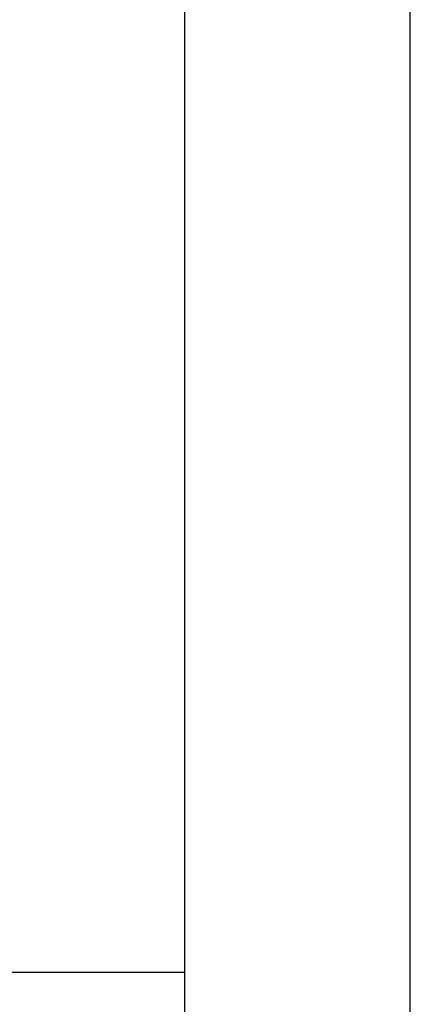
# Model space of a CAD drawing. Header units: millimetres. Extents: x 0 to 1683, y 0 to 1188.
# Tile 14 of 16: x 1645 to 1680, y 117 to 204. Entities that reach past the tile are written whole.
import ezdxf

# ---------------------------------------------------------------- set-up
doc = ezdxf.new("R2010")
doc.units = ezdxf.units.MM
doc.header["$LTSCALE"] = 92.4
doc.layers.get('0').update_dxf_attribs({"linetype": 'CONTINUOUS'})
doc.layers.add('DETTAGLI', color=7, linetype='CONTINUOUS')
doc.styles.add('TEXTSTYLE_2', font='txt', dxfattribs={"width": 0.8})

# ---------------------------------------------------------------- blocks, each defined once
blk = doc.blocks.new('*T34')
at = {"color": 2, "linetype": 'Continuous'}
for p, q in [((496, 192), (0, 192)), ((0, 0), (0, 192)), ((388, 100), (388, 192)), ((496, 0), (496, 192)), ((496, 100), (0, 100)), ((136, 33.32), (136, 100)), ((272, 0), (272, 100)), ((272, 66.68), (0, 66.68)), ((496, 50), (272, 50)), ((320, 0), (320, 50)), ((448, 0), (448, 50)), ((272, 33.32), (0, 33.32)), ((96, 0), (96, 33.32)), ((184, 0), (184, 33.32)), ((496, 0), (0, 0))]:
    blk.add_line(p, q, dxfattribs=at)
at = {"layer": 'DETTAGLI', "color": 2, "linetype": 'Continuous', "line_spacing_factor": 0.9, "style": 'TEXTSTYLE_2'}
for s, insert, char_height, width, attachment_point in [(' DESCRIZIONE', (0.25, 184), 10, 166, 1), ('3P 32-200/3 - IE3', (194, 141), 16, 364.8, 2), (' DIS.', (0.25, 87.34), 8, 45.06667, 1), ('APPR.', (156, 87.34), 8, 52, 2), (' ---', (40.25, 87.74), 8.8, 33.44, 1), (' ---', (176.25, 87.74), 8.8, 33.44, 1), ('---', (384, 71), 16, 35.2, 2), (' ---', (40.25, 54.4), 8.8, 33.44, 1), (' ---', (176.25, 54.4), 8.8, 33.44, 1), ('CAT.', (296, 44), 10, 51.66667, 2), ('N° DISEGNO', (384, 44), 10, 146.66667, 2), ('REV.', (472, 44), 10, 50.33333, 2), ('1:4', (160, 24.66), 16, 43.2, 2), ('DATA', (20, 20.66), 8, 50.66667, 2), ('SCALA', (116, 20.66), 8, 61.86667, 2), ('---', (68, 21.06), 8.8, 19.36, 2), ('---', (296, 22), 16, 35.2, 2), ('---', (384, 22), 16, 35.2, 2), ('---', (472, 22), 16, 35.2, 2)]:
    blk.add_mtext(s, dxfattribs=dict(at, insert=insert, char_height=char_height, width=width, attachment_point=attachment_point))

msp = doc.modelspace()

# ---------------------------------------------------------------- linework, layer by layer
at = {"color": 7, "linetype": 'Continuous'}
for p, q in [((1680, 0), (1680, 1188)), ((1660, 20), (1660, 1168))]:
    msp.add_line(p, q, dxfattribs=at)

# ---------------------------------------------------------------- block references
msp.add_blockref('*T34', (1164, 20))

doc.saveas('drawing.dxf')
